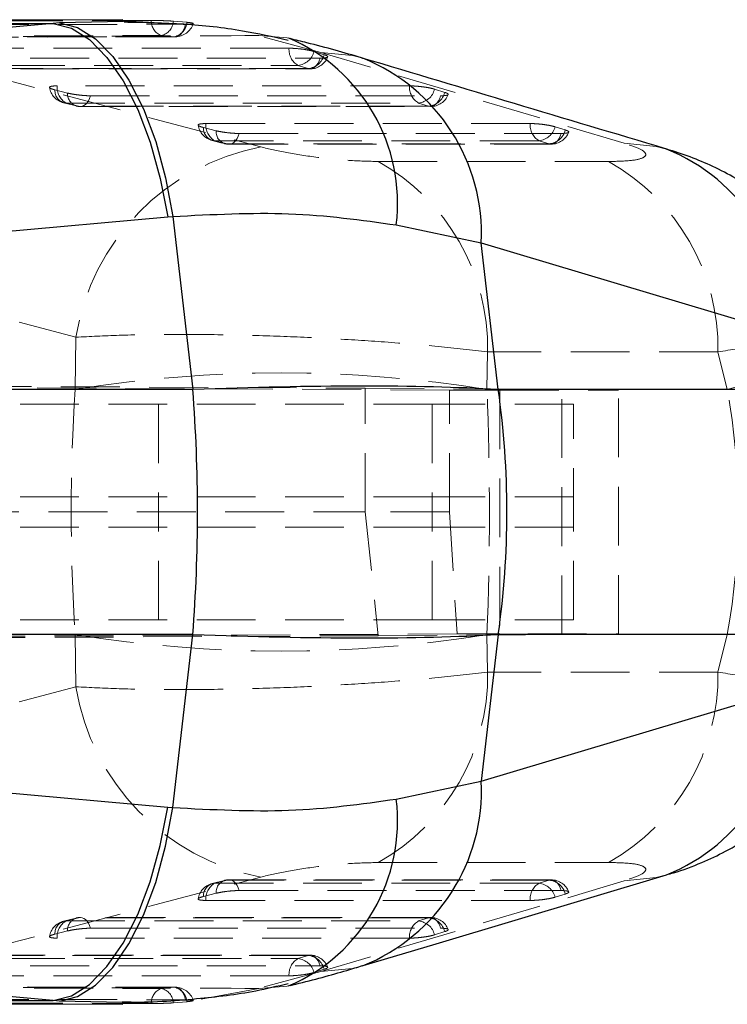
# Model space of a CAD drawing. Header units: millimetres. Extents: x 33 to 670, y 22 to 286.
# Tile 9 of 41: x 172 to 187, y 30 to 51. Entities that reach past the tile are written whole.
import ezdxf

# ---------------------------------------------------------------- set-up
doc = ezdxf.new("R2010")
doc.units = ezdxf.units.MM
doc.linetypes.add('HIDDEN', pattern=[1.905, 1.27, -0.635])

msp = doc.modelspace()

# ---------------------------------------------------------------- linework, layer by layer
at = {"color": 7, "linetype": 'Continuous', "lineweight": 25}
for p, q in [((174.0079, 51.0278), (165.1805, 50.9957)), ((172.5112, 50.9484), (169.9807, 50.7212)), ((172.6415, 50.9609), (172.5112, 50.9484)), ((175.3078, 50.9291), (175.3635, 50.9292)), ((145.0434, 44.0866), (174.9773, 46.7734)), ((174.9773, 46.7734), (175.086, 46.7828)), ((175.086, 46.7828), (175.5192, 43.0461)), ((179.9063, 46.5987), (181.7388, 46.2132)), ((182.1055, 43.0494), (181.7388, 46.2132)), ((181.7388, 46.2132), (188.2811, 44.2556)), ((175.5192, 43.0461), (144.9685, 43.0461)), ((188.5817, 43.0494), (182.1055, 43.0494)), ((175.5192, 37.7651), (144.9685, 37.7651)), ((175.086, 34.0283), (175.5192, 37.7651)), ((182.1055, 37.7618), (181.7388, 34.5979)), ((188.5817, 37.7618), (182.1055, 37.7618)), ((145.0434, 36.7246), (174.9773, 34.0377)), ((181.7388, 34.5979), (188.2811, 36.5555)), ((179.9063, 34.2125), (181.7388, 34.5979)), ((174.9773, 34.0377), (175.086, 34.0283)), ((172.5112, 29.8627), (169.9807, 30.09)), ((165.1745, 29.8138), (174.0084, 29.7834)), ((172.6415, 29.8502), (172.5112, 29.8627)), ((175.0991, 29.8824), (175.3635, 29.882))]:
    msp.add_line(p, q, dxfattribs=at)
at = {"color": 8, "linetype": 'Continuous', "lineweight": 25}
for p, q in [((174.0262, 50.9907), (172.6415, 50.9609)), ((173.9976, 29.821), (172.6415, 29.8502))]:
    msp.add_line(p, q, dxfattribs=at)
at = {"color": 7, "linetype": 'HIDDEN', "lineweight": 18}
for p, q in [((174.837, 51.0082), (174.0262, 50.9907)), ((175.3922, 50.9712), (175.1002, 50.9958)), ((174.84, 50.6863), (175.122, 50.6612)), ((178.2815, 50.3202), (176.9441, 50.6846)), ((178.352, 50.2728), (178.1329, 50.3413)), ((184.8226, 48.3627), (178.2815, 50.3202)), ((177.7858, 50.0423), (178.0049, 49.9738)), ((172.547, 49.5139), (172.8171, 49.4453)), ((180.9507, 49.4602), (180.7316, 49.5287)), ((173.0564, 49.1612), (172.7863, 49.2297)), ((180.3845, 49.2297), (180.6036, 49.1613)), ((175.7518, 48.7005), (176.022, 48.6319)), ((183.5494, 48.6478), (183.3303, 48.7163)), ((176.2613, 48.3478), (175.9911, 48.4164)), ((182.9832, 48.4173), (183.2023, 48.3488)), ((179.5157, 47.9688), (184.4812, 47.9675)), ((172.9998, 44.1764), (165.0537, 46.2707)), ((172.9819, 43.0494), (172.9998, 44.1764)), ((181.8747, 43.862), (181.8618, 43.0494)), ((186.841, 43.8605), (181.8747, 43.862)), ((187.0431, 43.0494), (186.841, 43.8605)), ((181.0516, 43.0372), (140.2843, 43.2411)), ((140.29, 43.2721), (179.2363, 43.0764)), ((164.6628, 43.0494), (172.9819, 43.0494)), ((179.2363, 43.0764), (183.4789, 43.0482)), ((179.2363, 40.4056), (179.2363, 43.0764)), ((182.1415, 43.0347), (181.0516, 43.0372)), ((181.0516, 40.4056), (181.0516, 43.0372)), ((181.8618, 43.0494), (187.0431, 43.0494)), ((182.1415, 43.0347), (182.1415, 37.7764)), ((183.4789, 37.763), (183.4789, 43.0482)), ((184.6963, 37.7754), (184.6963, 43.0357)), ((180.6832, 42.7306), (140.2111, 42.7306)), ((174.777, 42.7306), (174.777, 40.0806)), ((180.6832, 42.7306), (180.6832, 40.0806)), ((183.7301, 42.7306), (180.6832, 42.7306)), ((183.7301, 40.0806), (183.7301, 42.7306)), ((180.6832, 40.7306), (140.0354, 40.7306)), ((174.777, 38.0806), (174.777, 40.7306)), ((180.6832, 38.0806), (180.6832, 40.7306)), ((183.7301, 40.7306), (180.6832, 40.7306)), ((183.7301, 38.0806), (183.7301, 40.7306)), ((140.021, 40.4056), (179.2363, 40.4056)), ((181.0516, 40.4056), (179.2363, 40.4056)), ((179.2363, 40.4056), (179.5181, 37.7366)), ((181.0516, 40.4056), (181.2173, 37.7743)), ((180.6832, 40.0806), (140.035, 40.0806)), ((183.7301, 40.0806), (180.6832, 40.0806)), ((180.6832, 38.0806), (140.1213, 38.0806)), ((183.7301, 38.0806), (180.6832, 38.0806)), ((140.1521, 37.5689), (181.2173, 37.7743)), ((140.1562, 37.5388), (179.5181, 37.7366)), ((164.6628, 37.7618), (172.9819, 37.7618)), ((172.9819, 37.7618), (172.9998, 36.6347)), ((179.5181, 37.7366), (183.4789, 37.763)), ((181.2173, 37.7743), (182.1415, 37.7764)), ((181.8618, 37.7618), (187.0431, 37.7618)), ((181.8747, 36.9491), (181.8618, 37.7618)), ((187.0431, 37.7618), (186.841, 36.9506)), ((186.841, 36.9506), (181.8747, 36.9491)), ((172.9998, 36.6347), (165.0537, 34.5404)), ((179.5157, 32.8424), (184.4812, 32.8436)), ((176.205, 32.4578), (175.9348, 32.3892)), ((176.2613, 32.4633), (175.9911, 32.3948)), ((183.2459, 32.4692), (176.3049, 32.4703)), ((184.8226, 32.4484), (178.2815, 30.4909)), ((182.9832, 32.3939), (183.2023, 32.4623)), ((175.7518, 32.1106), (176.022, 32.1792)), ((183.5494, 32.1633), (183.3303, 32.0948)), ((180.6472, 31.6568), (173.1001, 31.6569)), ((173.0002, 31.6445), (172.73, 31.5759)), ((173.0564, 31.65), (172.7863, 31.5814)), ((180.3845, 31.5814), (180.6036, 31.6499)), ((172.547, 31.2972), (172.8171, 31.3658)), ((180.9507, 31.3509), (180.7316, 31.2824)), ((178.0485, 30.8442), (169.8952, 30.8436)), ((177.7858, 30.7688), (178.0049, 30.8373)), ((178.2815, 30.4909), (176.9441, 30.1265)), ((178.352, 30.5383), (178.1329, 30.4698)), ((175.1412, 30.1518), (166.6795, 30.1692)), ((174.84, 30.1249), (175.122, 30.15)), ((176.9441, 30.1265), (175.525, 29.8621)), ((174.837, 29.8029), (173.9976, 29.821)), ((175.3922, 29.8399), (175.1002, 29.8153))]:
    msp.add_line(p, q, dxfattribs=at)
at = {"color": 7, "linetype": 'HIDDEN', "lineweight": 18, "flags": 128}
for points in [[(174.6222, 51.0107), (173.9672, 51.0089), (171.3289, 51.0018), (166.1667, 50.9871)], [(166.9024, 50.9147), (167.5517, 50.9159), (170.1899, 50.9206), (175.3078, 50.9291)], [(175.122, 50.6612), (175.1607, 50.6613), (175.1988, 50.6722), (175.2353, 50.6936), (175.2693, 50.7249), (175.2999, 50.7653), (175.3263, 50.8137), (175.3477, 50.8688), (175.3635, 50.9292)], [(166.3861, 50.6656), (167.0456, 50.6673), (169.6833, 50.674), (174.84, 50.6863)], [(175.122, 50.6612), (174.4626, 50.6599), (171.8248, 50.6545), (166.6622, 50.6434)], [(176.9441, 50.6846), (177.5498, 50.6384), (177.5856, 50.6305)], [(169.0385, 50.3775), (176.051, 48.5291), (176.984, 48.2831)], [(177.5933, 50.4122), (176.9336, 50.4123), (174.2949, 50.4125), (169.3889, 50.4129)], [(170.1091, 50.1997), (170.7688, 50.1996), (173.4075, 50.1994), (178.2624, 50.1991)], [(178.0049, 49.9738), (178.0435, 49.967), (178.0823, 49.9711), (178.1201, 49.9859), (178.156, 50.0112), (178.1891, 50.0463), (178.2183, 50.0901), (178.243, 50.1415), (178.2624, 50.1991)], [(178.2815, 50.3202), (178.9652, 50.2521), (179.1867, 50.1953)], [(169.5814, 50.043), (170.2411, 50.0429), (172.8798, 50.0427), (177.7858, 50.0423)], [(178.0049, 49.9738), (177.3452, 49.9739), (174.7065, 49.9741), (169.8516, 49.9744)], [(169.8952, 49.9675), (175.6025, 49.9671), (178.0485, 49.9669)], [(180.192, 49.5996), (179.5323, 49.5996), (176.8936, 49.5996), (172.5937, 49.5996)], [(173.0564, 49.1612), (173.0951, 49.1543), (173.1338, 49.1584), (173.1717, 49.1732), (173.2076, 49.1985), (173.2406, 49.2335), (173.2699, 49.2773), (173.2945, 49.3287), (173.314, 49.3864)], [(173.314, 49.3864), (173.9737, 49.3864), (176.6123, 49.3865), (180.8611, 49.3866)], [(180.6036, 49.1613), (180.6422, 49.1544), (180.681, 49.1585), (180.7188, 49.1734), (180.7547, 49.1986), (180.7878, 49.2337), (180.817, 49.2775), (180.8417, 49.3289), (180.8611, 49.3866)], [(172.73, 49.2352), (172.9191, 49.1872), (173.0002, 49.1667)], [(172.7863, 49.2297), (173.4459, 49.2297), (176.0846, 49.2297), (180.3845, 49.2297)], [(180.6036, 49.1613), (179.9439, 49.1612), (177.3052, 49.1612), (173.0564, 49.1612)], [(173.1001, 49.1542), (178.383, 49.1543), (180.6472, 49.1543)], [(182.7907, 48.7871), (182.131, 48.7871), (179.4923, 48.7868), (175.7986, 48.7863)], [(176.2613, 48.3478), (176.2999, 48.3409), (176.3387, 48.345), (176.3765, 48.3599), (176.4124, 48.3851), (176.4455, 48.4202), (176.4747, 48.464), (176.4994, 48.5154), (176.5188, 48.573)], [(176.5188, 48.573), (177.1785, 48.5731), (179.8172, 48.5735), (183.4598, 48.5741)], [(183.2023, 48.3488), (183.2409, 48.3419), (183.2797, 48.346), (183.3175, 48.3609), (183.3535, 48.3862), (183.3865, 48.4212), (183.4157, 48.465), (183.4404, 48.5165), (183.4598, 48.5741)], [(175.9348, 48.4219), (176.124, 48.3739), (176.205, 48.3533)], [(175.9911, 48.4164), (176.6508, 48.4165), (179.2895, 48.4168), (182.9832, 48.4173)], [(183.2023, 48.3488), (182.5426, 48.3487), (179.9039, 48.3483), (176.2613, 48.3478)], [(176.3049, 48.3409), (181.1636, 48.3416), (183.2459, 48.3419)], [(184.8226, 48.3627), (185.5064, 48.2947), (185.734, 48.2362)], [(169.0385, 30.4336), (176.051, 32.282), (176.984, 32.528)], [(184.8226, 32.4484), (185.5064, 32.5164), (185.7337, 32.5748)], [(175.9911, 32.3948), (176.6508, 32.3947), (179.2895, 32.3943), (182.9832, 32.3939)], [(176.2613, 32.4633), (176.2999, 32.4702), (176.3387, 32.4661), (176.3765, 32.4513), (176.4124, 32.426), (176.4455, 32.391), (176.4747, 32.3472), (176.4994, 32.2958), (176.5188, 32.2381)], [(183.2023, 32.4623), (182.5426, 32.4624), (179.9039, 32.4628), (176.2613, 32.4633)], [(183.2023, 32.4623), (183.2409, 32.4692), (183.2797, 32.4651), (183.3175, 32.4502), (183.3535, 32.4249), (183.3865, 32.3899), (183.4157, 32.3461), (183.4404, 32.2947), (183.4598, 32.237)], [(176.5188, 32.2381), (177.1785, 32.238), (179.8172, 32.2376), (183.4598, 32.237)], [(182.7907, 32.024), (182.131, 32.0241), (179.4923, 32.0244), (175.7986, 32.0248)], [(173.0564, 31.65), (173.0951, 31.6568), (173.1338, 31.6528), (173.1717, 31.6379), (173.2076, 31.6126), (173.2406, 31.5776), (173.2699, 31.5338), (173.2945, 31.4824), (173.314, 31.4248)], [(180.6036, 31.6499), (180.6422, 31.6567), (180.681, 31.6527), (180.7188, 31.6378), (180.7547, 31.6125), (180.7878, 31.5775), (180.817, 31.5336), (180.8417, 31.4822), (180.8611, 31.4246)], [(172.7863, 31.5814), (173.4459, 31.5814), (176.0846, 31.5814), (180.3845, 31.5814)], [(180.6036, 31.6499), (179.9439, 31.6499), (177.3052, 31.6499), (173.0564, 31.65)], [(173.314, 31.4248), (173.9737, 31.4247), (176.6123, 31.4247), (180.8611, 31.4246)], [(180.192, 31.2115), (179.5323, 31.2115), (176.8936, 31.2115), (172.5937, 31.2115)], [(178.0049, 30.8373), (177.3452, 30.8372), (174.7065, 30.8371), (169.8516, 30.8367)], [(178.0049, 30.8373), (178.0435, 30.8441), (178.0823, 30.8401), (178.1201, 30.8252), (178.156, 30.7999), (178.1891, 30.7649), (178.2183, 30.7211), (178.243, 30.6696), (178.2624, 30.612)], [(169.5814, 30.7681), (170.2411, 30.7682), (172.8798, 30.7684), (177.7858, 30.7688)], [(170.1091, 30.6115), (170.7688, 30.6115), (173.4075, 30.6117), (178.2624, 30.612)], [(178.2815, 30.4909), (178.9652, 30.559), (179.1811, 30.6141)], [(177.5933, 30.3989), (176.9336, 30.3988), (174.2949, 30.3986), (169.3889, 30.3982)], [(175.122, 30.15), (174.4626, 30.1513), (171.8248, 30.1566), (166.6622, 30.1678)], [(176.9441, 30.1265), (177.5498, 30.1728), (177.5853, 30.1806)], [(166.3861, 30.1455), (167.0456, 30.1438), (169.6833, 30.1371), (174.84, 30.1249)], [(175.122, 30.15), (175.1607, 30.1498), (175.1988, 30.1389), (175.2353, 30.1176), (175.2693, 30.0862), (175.2999, 30.0459), (175.3263, 29.9975), (175.3477, 29.9423), (175.3635, 29.882)], [(174.6222, 29.8005), (173.9672, 29.8022), (171.3289, 29.8093), (166.1667, 29.824)], [(166.9024, 29.8964), (167.5517, 29.8952), (170.1899, 29.8905), (175.0991, 29.8824)]]:
    msp.add_lwpolyline(points, dxfattribs=at)
at = {"color": 7, "linetype": 'Continuous', "lineweight": 25, "flags": 128}
for points in [[(172.5112, 50.9484), (172.9036, 50.8439), (173.2927, 50.597), (173.6674, 50.2146), (174.0168, 49.708), (174.3308, 49.0915), (174.6005, 48.383), (174.8181, 47.6028), (174.9773, 46.7734)], [(172.6415, 50.9609), (173.0334, 50.8586), (173.4213, 50.613), (173.7941, 50.2312), (174.141, 49.7243), (174.452, 49.1069), (174.718, 48.3968), (174.9314, 47.6145), (175.086, 46.7828)], [(172.5112, 29.8627), (172.9036, 29.9672), (173.2927, 30.2141), (173.6674, 30.5965), (174.0168, 31.1032), (174.3308, 31.7197), (174.6005, 32.4282), (174.8181, 33.2083), (174.9773, 34.0377)], [(172.6415, 29.8502), (173.0334, 29.9525), (173.4213, 30.1981), (173.7941, 30.5799), (174.141, 31.0868), (174.452, 31.7043), (174.718, 32.4144), (174.9314, 33.1966), (175.086, 34.0283)], [(179.1915, 30.6172), (180.7657, 31.0884), (185.7328, 32.5742)]]:
    msp.add_lwpolyline(points, dxfattribs=at)
at = {"color": 7, "linetype": 'HIDDEN', "lineweight": 18}
for centre, radius, start, end in [((174.9545, 50.9985), 0.3325, 177.89749, 249.86837), ((174.7625, 51.0155), 0.3382, 283.25192, 356.66101), ((175.0463, 50.9999), 0.3471, 282.5908, 355.25585), ((175.1404, 51.0659), 0.406, 270.11109, 342.42665), ((177.9838, 50.3805), 0.3918, 175.34745, 239.6452), ((177.7468, 50.4387), 0.3982, 275.62573, 345.84894), ((177.9658, 50.3702), 0.3982, 275.62604, 345.84917), ((178.0485, 50.3729), 0.406, 269.99604, 338.6338), ((172.8299, 49.6288), 0.406, 188.69355, 255.76056), ((172.8095, 49.4922), 0.2635, 175.2706, 264.92898), ((172.9844, 49.5679), 0.3919, 175.34873, 239.63503), ((180.5825, 49.5679), 0.3918, 175.35159, 239.64769), ((180.3455, 49.6261), 0.3982, 275.63012, 345.85232), ((173.0797, 49.4236), 0.2635, 175.27084, 264.92969), ((180.5645, 49.5576), 0.3982, 275.63057, 345.85268), ((180.6472, 49.5603), 0.406, 270.00092, 338.64266), ((173.1, 49.5602), 0.406, 255.76046, 270.00074), ((176.0347, 48.8154), 0.406, 188.69525, 255.75889), ((176.0144, 48.6788), 0.2635, 175.27402, 264.9395), ((176.1893, 48.7546), 0.392, 175.3539, 239.63357), ((183.1812, 48.7554), 0.3919, 175.35797, 239.652), ((182.9441, 48.8136), 0.3983, 275.63676, 345.85774), ((176.2845, 48.6102), 0.2635, 175.27438, 264.94066), ((183.1632, 48.7451), 0.3983, 275.63748, 345.85835), ((183.2459, 48.7479), 0.406, 270.00837, 338.67051), ((177.9282, 43.3811), 4.9921, 100.90213, 170.83315), ((176.3049, 48.7469), 0.406, 255.75868, 270.00818), ((177.2589, 43.9416), 4.6164, 359.01236, 60.7343), ((182.2263, 43.9404), 4.6154, 359.00752, 60.75418), ((177.4218, 15.6591), 27.7478, 80.79254, 99.20746), ((190.7197, 30.0742), 13.4859, 93.60147, 105.82019), ((177.4218, 65.1521), 27.7478, 260.79254, 279.20746), ((177.2589, 36.8696), 4.6164, 299.2657, 0.98764), ((182.2263, 36.8707), 4.6154, 299.24582, 0.99248), ((177.9282, 37.43), 4.9921, 189.16685, 259.09787), ((176.0347, 31.9957), 0.406, 104.24111, 171.29856), ((176.0144, 32.1323), 0.2635, 95.0605, 184.72598), ((176.1893, 32.0566), 0.392, 120.36643, 184.6461), ((176.2845, 32.2009), 0.2635, 95.05934, 184.72562), ((176.3049, 32.0643), 0.406, 89.99182, 104.24132), ((183.1812, 32.0557), 0.3919, 120.348, 184.64203), ((182.9441, 31.9975), 0.3983, 14.14226, 84.36324), ((183.1632, 32.066), 0.3983, 14.14165, 84.36252), ((183.2459, 32.0633), 0.406, 21.20047, 89.99163), ((173.1, 31.2509), 0.406, 89.99926, 104.23954), ((180.6472, 31.2508), 0.406, 21.21256, 89.99908), ((172.8299, 31.1824), 0.406, 104.23944, 171.30081), ((172.8095, 31.319), 0.2635, 95.07102, 184.7294), ((172.9844, 31.2433), 0.3919, 120.36497, 184.65127), ((173.0797, 31.3875), 0.2635, 95.07031, 184.72916), ((180.5825, 31.2433), 0.3918, 120.35231, 184.64841), ((180.3455, 31.1851), 0.3982, 14.14768, 84.36988), ((180.5645, 31.2536), 0.3982, 14.14732, 84.36943), ((177.9658, 30.441), 0.3982, 14.15083, 84.37396), ((178.0485, 30.4382), 0.406, 21.21786, 90.00396), ((177.9838, 30.4307), 0.3918, 120.3548, 184.65255), ((177.7468, 30.3725), 0.3982, 14.15106, 84.37427), ((174.9545, 29.8127), 0.3325, 110.13163, 182.10251), ((174.7625, 29.7956), 0.3382, 3.33899, 76.74808), ((175.0463, 29.8112), 0.3471, 4.74415, 77.4092), ((175.1404, 29.7453), 0.406, 17.49186, 89.88891)]:
    msp.add_arc(centre, radius, start, end, dxfattribs=at)
at = {"color": 8, "linetype": 'Continuous', "lineweight": 25}
for centre, radius, start, end in [((176.0557, 47.0661), 3.8788, 353.07875, 66.77003), ((177.6614, 46.4089), 4.0821, 357.25242, 68.05836), ((184.2019, 44.4507), 4.0838, 357.26239, 67.96515), ((184.202, 36.3604), 4.0838, 292.02875, 2.73797), ((177.6628, 34.4019), 4.0807, 291.84301, 2.75332), ((176.0559, 33.745), 3.8787, 293.22283, 6.92196)]:
    msp.add_arc(centre, radius, start, end, dxfattribs=at)
at = {"color": 7, "linetype": 'Continuous', "lineweight": 25}
for centre, radius, start, end in [((141.0895, 40.4056), 34.5307, 355.61441, 4.38559), ((163.3392, 40.4056), 18.9516, 351.98096, 8.01904)]:
    msp.add_arc(centre, radius, start, end, dxfattribs=at)
for major_axis, start_param, end_param in [((18.3429, 1.7481), 0.6401358, 1.1083232), ((18.3429, -1.7481), 5.1748621, 5.6430495)]:
    msp.add_ellipse((167.5125, 40.4056), major_axis=major_axis, ratio=0.1133377, start_param=start_param, end_param=end_param, dxfattribs=at)
at = {"color": 7, "linetype": 'HIDDEN', "lineweight": 18}
for centre, major_axis, ratio, start_param, end_param in [((178.517, 40.4056), (0, 15.225), 0.369163, 1.3962634, 1.7453293), ((178.517, 40.4056), (0, 15.225), 0.2230753, 4.5378561, 4.8869219), ((178.6063, 43.0588), (6.09, -0.0231), 0.0021475, 5.3317167, 6.9265372), ((171.6773, 40.4056), (15.6029, 0), 0.9757816, 6.1086524, 6.4577182), ((178.6063, 37.7523), (6.09, 0.0231), 0.0021475, 5.6398334, 7.2346539)]:
    msp.add_ellipse(centre, major_axis=major_axis, ratio=ratio, start_param=start_param, end_param=end_param, dxfattribs=at)
for points, knots in [([(174.837, 51.0082), (174.8023, 51.0089), (174.7254, 51.0105), (174.6588, 51.0106), (174.6222, 51.0107)], [0, 0, 0, 0, 0.4504804, 1, 1, 1, 1]), ([(175.1002, 50.9958), (175.066, 50.998), (174.9953, 51.0026), (174.8996, 51.0066), (174.8464, 51.008), (174.837, 51.0082)], [0, 0, 0, 0, 0.4349743, 0.9007411, 1, 1, 1, 1]), ([(175.525, 50.949), (175.5154, 50.9525), (175.4961, 50.9594), (175.4368, 50.9668), (175.3983, 50.9706), (175.3922, 50.9712)], [0, 0, 0, 0, 0.4572711, 0.9144482, 1, 1, 1, 1]), ([(175.5243, 50.9448), (175.5258, 50.9454), (175.5291, 50.9467), (175.5264, 50.9482), (175.525, 50.949)], [0, 0, 0, 0, 0.46657787, 1, 1, 1, 1]), ([(166.6795, 50.6422), (167.6589, 50.6444), (170.4794, 50.6508), (173.3, 50.6559), (175.1412, 50.6592)], [0, 0, 0, 0, 0.3472187, 1, 1, 1, 1]), ([(176.9441, 50.6846), (175.3429, 50.679), (172.3522, 50.6684), (169.3632, 50.6573), (167.9744, 50.6522)], [0, 0, 0, 0, 0.5353792, 1, 1, 1, 1]), ([(178.1329, 50.3413), (178.109, 50.348), (178.0563, 50.3628), (177.9432, 50.3837), (177.812, 50.4008), (177.6893, 50.4106), (177.6224, 50.4117), (177.5933, 50.4122)], [0, 0, 0, 0, 0.1801781, 0.3974953, 0.6148127, 0.8321301, 1, 1, 1, 1]), ([(178.2624, 50.1991), (178.263, 50.1991), (178.2991, 50.1991), (178.3626, 50.202), (178.4202, 50.2141), (178.4342, 50.2327), (178.4083, 50.2533), (178.3684, 50.2671), (178.352, 50.2728)], [0, 0, 0, 0, 0.0030826, 0.2151738, 0.4272647, 0.6393554, 0.8514461, 1, 1, 1, 1]), ([(172.5937, 49.5996), (172.5614, 49.5989), (172.4955, 49.5974), (172.4381, 49.5853), (172.4212, 49.5671), (172.4497, 49.5443), (172.5016, 49.5258), (172.5396, 49.5158), (172.547, 49.5139)], [0, 0, 0, 0, 0.1858174, 0.3777872, 0.5697567, 0.761726, 0.9536954, 1, 1, 1, 1]), ([(180.7316, 49.5287), (180.7077, 49.5354), (180.655, 49.5503), (180.5419, 49.5711), (180.4107, 49.5882), (180.288, 49.598), (180.2211, 49.5991), (180.192, 49.5996)], [0, 0, 0, 0, 0.1801895, 0.3975052, 0.6148211, 0.832137, 1, 1, 1, 1]), ([(172.8171, 49.4453), (172.8419, 49.4395), (172.9003, 49.4259), (173.0161, 49.4073), (173.149, 49.3928), (173.2501, 49.3869), (173.3004, 49.3865), (173.314, 49.3864)], [0, 0, 0, 0, 0.1791965, 0.4226606, 0.6661251, 0.9095897, 1, 1, 1, 1]), ([(180.8611, 49.3866), (180.8945, 49.3874), (180.9613, 49.389), (181.0181, 49.4014), (181.0331, 49.4198), (181.0076, 49.4405), (180.9674, 49.4544), (180.9507, 49.4602)], [0, 0, 0, 0, 0.2120934, 0.4241903, 0.6362871, 0.8483839, 1, 1, 1, 1]), ([(175.7986, 48.7863), (175.7663, 48.7856), (175.7005, 48.784), (175.6431, 48.7719), (175.6261, 48.7537), (175.6545, 48.7309), (175.7064, 48.7124), (175.7444, 48.7025), (175.7518, 48.7005)], [0, 0, 0, 0, 0.18550648, 0.37747752, 0.56944819, 0.76141854, 0.95338893, 1, 1, 1, 1]), ([(183.3303, 48.7163), (183.3064, 48.723), (183.2536, 48.7378), (183.1405, 48.7587), (183.0094, 48.7757), (182.8866, 48.7856), (182.8198, 48.7867), (182.7907, 48.7871)], [0, 0, 0, 0, 0.1802062, 0.3975196, 0.6148333, 0.832147, 1, 1, 1, 1]), ([(176.022, 48.6319), (176.0258, 48.631), (176.0613, 48.6221), (176.1417, 48.6059), (176.2714, 48.5876), (176.405, 48.5753), (176.4811, 48.5738), (176.5188, 48.573)], [0, 0, 0, 0, 0.0290844, 0.272689, 0.5162943, 0.7599003, 1, 1, 1, 1]), ([(183.4598, 48.5741), (183.4916, 48.5748), (183.5568, 48.5763), (183.6148, 48.5882), (183.6321, 48.6063), (183.6083, 48.6273), (183.5672, 48.6416), (183.5494, 48.6478)], [0, 0, 0, 0, 0.20107844, 0.41316418, 0.62524961, 0.837335, 1, 1, 1, 1]), ([(176.984, 48.2831), (177.1628, 48.2407), (177.5209, 48.1557), (178.2006, 48.0535), (178.9076, 47.9825), (179.3097, 47.9734), (179.5157, 47.9688)], [0, 0, 0, 0, 0.2534144, 0.5073706, 0.7476449, 1, 1, 1, 1]), ([(184.4812, 47.9675), (184.6432, 47.9712), (184.9672, 47.9786), (185.2428, 48.0384), (185.3166, 48.127), (185.1888, 48.2392), (184.9464, 48.3209), (184.8226, 48.3627)], [0, 0, 0, 0, 0.197326, 0.3948326, 0.589882, 0.7904984, 1, 1, 1, 1]), ([(181.8747, 43.862), (181.5262, 43.9015), (180.8293, 43.9804), (179.6804, 44.0759), (178.5054, 44.1507), (177.3134, 44.2042), (176.1198, 44.2347), (174.9725, 44.2405), (173.9093, 44.2228), (173.303, 44.1919), (172.9998, 44.1764)], [0, 0, 0, 0, 0.1277827, 0.2555638, 0.3773006, 0.4990385, 0.6258611, 0.7526873, 0.8763418, 1, 1, 1, 1]), ([(189.6622, 44.3663), (189.6502, 44.3578), (189.6256, 44.3403), (189.3783, 44.285), (188.9723, 44.2079), (188.4046, 44.1098), (187.6986, 43.9941), (187.1292, 43.9054), (186.841, 43.8605)], [0, 0, 0, 0, 0.1579437, 0.3254925, 0.4925632, 0.6639137, 0.8298664, 1, 1, 1, 1]), ([(181.8747, 36.9491), (181.5262, 36.9097), (180.8293, 36.8307), (179.6804, 36.7353), (178.5054, 36.6605), (177.3134, 36.6069), (176.1198, 36.5764), (174.9725, 36.5707), (173.9093, 36.5883), (173.303, 36.6193), (172.9998, 36.6347)], [0, 0, 0, 0, 0.1277827, 0.2555638, 0.3773006, 0.4990385, 0.6258611, 0.7526873, 0.8763418, 1, 1, 1, 1]), ([(189.6622, 36.4448), (189.6496, 36.4535), (189.624, 36.4711), (189.3761, 36.5266), (188.9692, 36.6038), (188.3997, 36.7022), (187.6947, 36.8176), (187.1256, 36.9063), (186.841, 36.9506)], [0, 0, 0, 0, 0.1599157, 0.3254752, 0.4946902, 0.6639049, 0.8319512, 1, 1, 1, 1]), ([(176.984, 32.528), (177.1628, 32.5704), (177.5209, 32.6554), (178.2006, 32.7576), (178.9076, 32.8286), (179.3097, 32.8377), (179.5157, 32.8424)], [0, 0, 0, 0, 0.2534144, 0.5073706, 0.7476449, 1, 1, 1, 1]), ([(184.4812, 32.8436), (184.6432, 32.8399), (184.9672, 32.8325), (185.2428, 32.7727), (185.3166, 32.6841), (185.1888, 32.572), (184.9464, 32.4902), (184.8226, 32.4484)], [0, 0, 0, 0, 0.197326, 0.3948326, 0.589882, 0.7904984, 1, 1, 1, 1]), ([(175.7986, 32.0248), (175.7663, 32.0256), (175.7005, 32.0271), (175.6431, 32.0392), (175.6261, 32.0574), (175.6545, 32.0802), (175.7064, 32.0987), (175.7444, 32.1087), (175.7518, 32.1106)], [0, 0, 0, 0, 0.18550648, 0.37747752, 0.56944819, 0.76141854, 0.95338893, 1, 1, 1, 1]), ([(176.022, 32.1792), (176.0258, 32.1801), (176.0613, 32.189), (176.1417, 32.2052), (176.2714, 32.2235), (176.405, 32.2358), (176.4811, 32.2373), (176.5188, 32.2381)], [0, 0, 0, 0, 0.0290844, 0.272689, 0.5162943, 0.7599003, 1, 1, 1, 1]), ([(183.3303, 32.0948), (183.3064, 32.0881), (183.2536, 32.0733), (183.1405, 32.0525), (183.0094, 32.0354), (182.8866, 32.0256), (182.8198, 32.0245), (182.7907, 32.024)], [0, 0, 0, 0, 0.1802062, 0.3975196, 0.6148333, 0.832147, 1, 1, 1, 1]), ([(183.4598, 32.237), (183.4916, 32.2363), (183.5568, 32.2348), (183.6148, 32.2229), (183.6321, 32.2049), (183.6083, 32.1839), (183.5672, 32.1695), (183.5494, 32.1633)], [0, 0, 0, 0, 0.2010784, 0.4131642, 0.6252496, 0.837335, 1, 1, 1, 1]), ([(172.5937, 31.2115), (172.5614, 31.2122), (172.4955, 31.2138), (172.4381, 31.2259), (172.4212, 31.244), (172.4497, 31.2669), (172.5016, 31.2854), (172.5396, 31.2953), (172.547, 31.2972)], [0, 0, 0, 0, 0.1858174, 0.3777872, 0.5697567, 0.761726, 0.9536954, 1, 1, 1, 1]), ([(172.8171, 31.3658), (172.8419, 31.3716), (172.9003, 31.3852), (173.0161, 31.4038), (173.149, 31.4184), (173.2501, 31.4242), (173.3004, 31.4246), (173.314, 31.4248)], [0, 0, 0, 0, 0.1791965, 0.4226606, 0.6661251, 0.9095897, 1, 1, 1, 1]), ([(180.7316, 31.2824), (180.7077, 31.2757), (180.655, 31.2609), (180.5419, 31.24), (180.4107, 31.223), (180.288, 31.2131), (180.2211, 31.212), (180.192, 31.2115)], [0, 0, 0, 0, 0.1801895, 0.3975052, 0.6148211, 0.832137, 1, 1, 1, 1]), ([(180.8611, 31.4246), (180.8945, 31.4238), (180.9613, 31.4222), (181.0181, 31.4097), (181.0331, 31.3914), (181.0076, 31.3706), (180.9674, 31.3567), (180.9507, 31.3509)], [0, 0, 0, 0, 0.2120934, 0.4241903, 0.6362871, 0.8483839, 1, 1, 1, 1]), ([(178.2624, 30.612), (178.263, 30.612), (178.2991, 30.612), (178.3626, 30.6091), (178.4202, 30.597), (178.4342, 30.5785), (178.4083, 30.5578), (178.3684, 30.544), (178.352, 30.5383)], [0, 0, 0, 0, 0.0030826, 0.2151738, 0.4272647, 0.6393554, 0.8514461, 1, 1, 1, 1]), ([(178.1329, 30.4698), (178.109, 30.4631), (178.0563, 30.4483), (177.9432, 30.4274), (177.812, 30.4104), (177.6893, 30.4005), (177.6224, 30.3994), (177.5933, 30.3989)], [0, 0, 0, 0, 0.1801781, 0.3974953, 0.6148127, 0.8321301, 1, 1, 1, 1]), ([(176.9441, 30.1265), (175.3429, 30.1321), (172.3522, 30.1427), (169.3632, 30.1538), (167.9744, 30.159)], [0, 0, 0, 0, 0.5353792, 1, 1, 1, 1]), ([(174.837, 29.8029), (174.8023, 29.8022), (174.7254, 29.8006), (174.6588, 29.8005), (174.6222, 29.8005)], [0, 0, 0, 0, 0.4504804, 1, 1, 1, 1]), ([(175.1002, 29.8153), (175.066, 29.8131), (174.9953, 29.8085), (174.8996, 29.8045), (174.8464, 29.8032), (174.837, 29.8029)], [0, 0, 0, 0, 0.4349743, 0.9007411, 1, 1, 1, 1]), ([(175.525, 29.8621), (175.5154, 29.8587), (175.4961, 29.8517), (175.4368, 29.8443), (175.3983, 29.8405), (175.3922, 29.8399)], [0, 0, 0, 0, 0.4572711, 0.9144482, 1, 1, 1, 1]), ([(175.5242, 29.8664), (175.5258, 29.8658), (175.5291, 29.8645), (175.5264, 29.8629), (175.525, 29.8621)], [0, 0, 0, 0, 0.4697607, 1, 1, 1, 1])]:
    msp.add_open_spline(points, degree=3, knots=knots, dxfattribs=at)
at = {"color": 7, "linetype": 'Continuous', "lineweight": 25}
for points, knots in [([(163.7102, 50.9047), (165.4114, 50.9135), (168.3458, 50.9286), (171.2786, 50.9426), (172.5112, 50.9484)], [0, 0, 0, 0, 0.5797188, 1, 1, 1, 1]), ([(177.5737, 50.5816), (177.2475, 50.654), (176.51, 50.8176), (175.3309, 50.9474), (174.469, 50.964), (174.0398, 50.9723)], [0, 0, 0, 0, 0.2847225, 0.6437502, 1, 1, 1, 1]), ([(175.3635, 50.9292), (175.395, 50.9296), (175.4598, 50.9305), (175.517, 50.9364), (175.522, 50.9422), (175.5243, 50.9448)], [0, 0, 0, 0, 0.34460886, 0.70930208, 1, 1, 1, 1]), ([(179.1857, 50.1939), (179.1757, 50.197), (178.7971, 50.3138), (178.2857, 50.4565), (177.7362, 50.5892), (177.6145, 50.6186)], [0, 0, 0, 0, 0.0207025, 0.7829717, 1, 1, 1, 1]), ([(185.733, 48.2365), (185.7262, 48.2385), (183.5461, 48.8904), (181.3654, 49.5432), (179.1915, 50.194)], [0, 0, 0, 0, 0.0031244, 1, 1, 1, 1]), ([(189.6605, 44.366), (189.6568, 44.3869), (189.6103, 44.649), (189.4252, 45.1184), (189.1161, 45.7488), (188.7327, 46.3043), (188.3032, 46.7869), (187.8392, 47.1959), (187.3544, 47.5346), (186.8602, 47.8093), (186.3588, 48.0269), (185.9895, 48.1635), (185.7743, 48.2214), (185.7318, 48.2329)], [0, 0, 0, 0, 0.0106938, 0.1340676, 0.2517013, 0.3648899, 0.4736836, 0.5782578, 0.6790341, 0.7773561, 0.8737727, 0.9750667, 1, 1, 1, 1]), ([(175.086, 46.7828), (175.9391, 46.8264), (177.672, 46.9149), (179.1539, 46.7051), (179.9063, 46.5987)], [0, 0, 0, 0, 0.4922788, 1, 1, 1, 1]), ([(185.7304, 32.5797), (185.7827, 32.5934), (186.0409, 32.6615), (186.4591, 32.8226), (187.0242, 33.0838), (187.5621, 33.4092), (188.0924, 33.8226), (188.5849, 34.3226), (189.0235, 34.9074), (189.3742, 35.5686), (189.5875, 36.0903), (189.6453, 36.3933), (189.6554, 36.4462)], [0, 0, 0, 0, 0.0305247, 0.1509673, 0.2525555, 0.3633646, 0.476779, 0.5955186, 0.7185284, 0.8446775, 0.972882, 1, 1, 1, 1]), ([(175.086, 34.0283), (175.9391, 33.9847), (177.672, 33.8962), (179.1539, 34.106), (179.9063, 34.2125)], [0, 0, 0, 0, 0.4922788, 1, 1, 1, 1]), ([(177.6204, 30.1917), (177.6592, 30.2009), (178.0949, 30.3046), (178.6141, 30.446), (179.0675, 30.5842), (179.1793, 30.6183)], [0, 0, 0, 0, 0.0685558, 0.7702862, 1, 1, 1, 1]), ([(173.9985, 29.8397), (174.0312, 29.8385), (174.576, 29.819), (175.5365, 29.8903), (176.6968, 30.0216), (177.3411, 30.1781), (177.5726, 30.2344)], [0, 0, 0, 0, 0.0264685, 0.4407393, 0.7990412, 1, 1, 1, 1]), ([(163.7102, 29.9064), (165.4114, 29.8976), (168.3458, 29.8825), (171.2786, 29.8685), (172.5112, 29.8627)], [0, 0, 0, 0, 0.5797188, 1, 1, 1, 1]), ([(175.3635, 29.882), (175.395, 29.8815), (175.4598, 29.8806), (175.5169, 29.8747), (175.522, 29.8689), (175.5242, 29.8664)], [0, 0, 0, 0, 0.3449356, 0.7099747, 1, 1, 1, 1])]:
    msp.add_open_spline(points, degree=3, knots=knots, dxfattribs=at)

doc.saveas('drawing.dxf')
